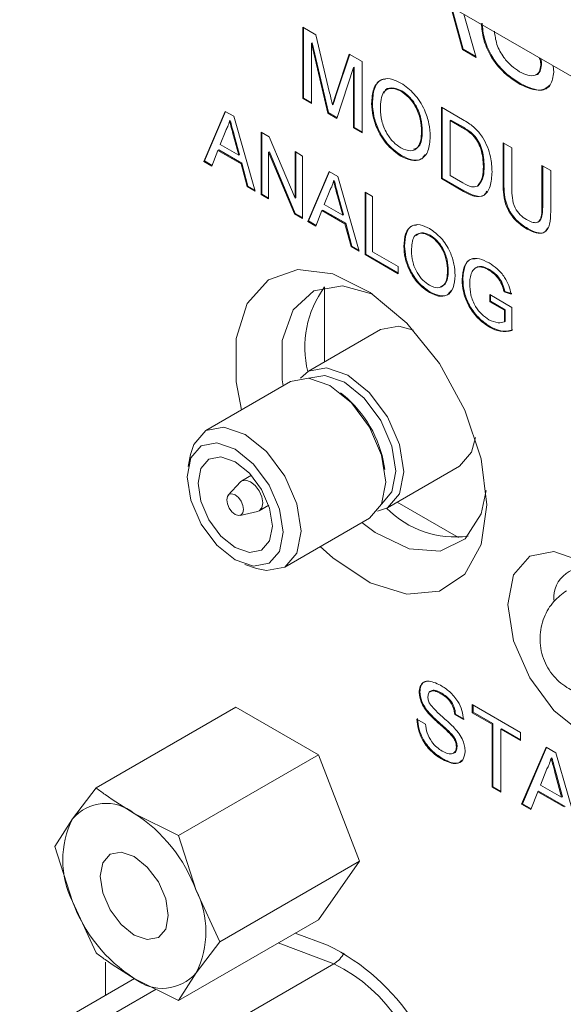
# Model space of a CAD drawing. Header units: millimetres. Extents: x 0 to 1727, y 0 to 1118.
# Tile 32 of 43: x 1395 to 1412, y 861 to 891. Entities that reach past the tile are written whole.
import ezdxf

# ---------------------------------------------------------------- set-up
doc = ezdxf.new("R2010")
doc.units = ezdxf.units.MM
doc.header["$LTSCALE"] = 2

msp = doc.modelspace()

# ---------------------------------------------------------------- linework, layer by layer
at = {"color": 7, "linetype": 'Continuous', "lineweight": 15}
for p, q in [((1270.757, 971.182), (1469.735, 856.314)), ((1472.13, 854.931), (1273.151, 969.799)), ((1408.559, 890.494), (1408.229, 891.718)), ((1408.583, 890.508), (1408.253, 891.731)), ((1408.604, 891.604), (1408.994, 890.243)), ((1403.555, 891.196), (1403.966, 890.958)), ((1403.555, 888.959), (1403.555, 891.196)), ((1403.579, 888.973), (1403.579, 891.182)), ((1403.966, 890.958), (1404.399, 889.139)), ((1403.852, 890.708), (1403.828, 890.694)), ((1404.342, 888.504), (1403.828, 890.694)), ((1403.828, 890.694), (1403.828, 888.801)), ((1404.366, 888.518), (1403.852, 890.708)), ((1408.583, 890.508), (1408.559, 890.494)), ((1408.994, 890.243), (1408.559, 890.494)), ((1408.985, 890.276), (1408.583, 890.508)), ((1404.582, 889.06), (1405.01, 890.356)), ((1404.605, 889.074), (1405.027, 890.346)), ((1405.01, 890.356), (1405.418, 890.12)), ((1405.418, 890.12), (1405.418, 887.883)), ((1405.145, 889.934), (1404.628, 888.339)), ((1405.169, 889.948), (1405.145, 889.934)), ((1405.145, 888.041), (1405.145, 889.934)), ((1405.169, 888.055), (1405.169, 889.948)), ((1411.042, 890.018), (1411.018, 890.005)), ((1411.408, 889.985), (1411.428, 889.791)), ((1406.661, 889.201), (1406.637, 889.187)), ((1410.397, 889.418), (1410.373, 889.405)), ((1403.579, 888.973), (1403.555, 888.959)), ((1403.828, 888.801), (1403.555, 888.959)), ((1403.828, 888.829), (1403.579, 888.973)), ((1404.605, 889.074), (1404.582, 889.06)), ((1404.51, 888.774), (1404.486, 888.76)), ((1405.74, 888.814), (1405.716, 888.8)), ((1407.901, 888.687), (1408.564, 888.304)), ((1407.901, 886.45), (1407.901, 888.687)), ((1407.925, 886.464), (1407.925, 888.673)), ((1400.451, 886.989), (1401.124, 888.558)), ((1400.475, 887.003), (1401.139, 888.55)), ((1401.124, 888.558), (1401.394, 888.403)), ((1401.283, 888.268), (1401.259, 888.255)), ((1401.394, 888.403), (1402.067, 886.057)), ((1404.366, 888.518), (1404.342, 888.504)), ((1404.628, 888.339), (1404.342, 888.504)), ((1404.635, 888.363), (1404.366, 888.518)), ((1408.198, 888.285), (1408.174, 888.271)), ((1408.174, 888.271), (1408.174, 886.55)), ((1408.567, 888.044), (1408.174, 888.271)), ((1408.591, 888.058), (1408.198, 888.285)), ((1401.143, 887.96), (1400.97, 887.518)), ((1405.169, 888.055), (1405.145, 888.041)), ((1405.418, 887.883), (1405.145, 888.041)), ((1405.418, 887.911), (1405.169, 888.055)), ((1408.591, 888.058), (1408.567, 888.044)), ((1401.408, 887.808), (1401.384, 887.794)), ((1401.549, 887.184), (1401.384, 887.794)), ((1401.572, 887.198), (1401.408, 887.808)), ((1402.248, 887.91), (1402.501, 887.764)), ((1402.248, 885.952), (1402.248, 887.91)), ((1402.272, 885.966), (1402.272, 887.896)), ((1402.501, 887.764), (1403.313, 885.834)), ((1407.304, 887.939), (1407.28, 887.925)), ((1408.911, 887.827), (1408.887, 887.813)), ((1400.898, 887.334), (1400.705, 886.843)), ((1400.922, 887.348), (1400.898, 887.334)), ((1401.621, 886.917), (1400.898, 887.334)), ((1401.644, 886.931), (1400.922, 887.348)), ((1400.97, 887.518), (1401.549, 887.184)), ((1409.838, 887.568), (1410.112, 887.411)), ((1409.838, 886.281), (1409.838, 887.568)), ((1409.862, 886.295), (1409.862, 887.555)), ((1410.112, 887.411), (1410.112, 886.138)), ((1401.572, 887.198), (1401.549, 887.184)), ((1402.511, 887.289), (1402.487, 887.275)), ((1403.299, 885.346), (1402.487, 887.275)), ((1402.487, 887.275), (1402.487, 885.814)), ((1403.323, 885.359), (1402.511, 887.289)), ((1403.313, 887.295), (1403.552, 887.157)), ((1403.313, 885.834), (1403.313, 887.295)), ((1403.337, 885.848), (1403.337, 887.281)), ((1403.552, 887.157), (1403.552, 885.2)), ((1406.659, 887.166), (1406.635, 887.152)), ((1400.475, 887.003), (1400.451, 886.989)), ((1400.705, 886.843), (1400.451, 886.989)), ((1400.714, 886.866), (1400.475, 887.003)), ((1401.644, 886.931), (1401.621, 886.917)), ((1401.813, 886.203), (1401.621, 886.917)), ((1401.837, 886.217), (1401.644, 886.931)), ((1409.242, 886.839), (1409.218, 886.825)), ((1411.055, 886.866), (1411.329, 886.708)), ((1411.055, 885.594), (1411.055, 886.866)), ((1411.079, 885.607), (1411.079, 886.852)), ((1403.711, 885.108), (1404.384, 886.677)), ((1403.735, 885.122), (1404.399, 886.668)), ((1404.384, 886.677), (1404.654, 886.521)), ((1404.654, 886.521), (1405.327, 884.175)), ((1407.925, 886.464), (1407.901, 886.45)), ((1408.595, 886.049), (1407.901, 886.45)), ((1408.619, 886.063), (1407.925, 886.464)), ((1408.174, 886.55), (1408.574, 886.32)), ((1411.329, 886.708), (1411.329, 885.421)), ((1401.837, 886.217), (1401.813, 886.203)), ((1402.067, 886.057), (1401.813, 886.203)), ((1402.058, 886.09), (1401.837, 886.217)), ((1404.543, 886.387), (1404.519, 886.373)), ((1409.055, 886.227), (1409.031, 886.214)), ((1409.862, 886.295), (1409.838, 886.281)), ((1402.272, 885.966), (1402.248, 885.952)), ((1402.487, 885.814), (1402.248, 885.952)), ((1402.487, 885.842), (1402.272, 885.966)), ((1403.337, 885.848), (1403.313, 885.834)), ((1404.403, 886.078), (1404.23, 885.637)), ((1404.667, 885.926), (1404.643, 885.912)), ((1404.808, 885.303), (1404.643, 885.912)), ((1404.832, 885.316), (1404.667, 885.926)), ((1405.508, 886.028), (1405.747, 885.89)), ((1405.508, 884.071), (1405.508, 886.028)), ((1405.532, 884.084), (1405.532, 886.014)), ((1405.747, 885.89), (1405.747, 884.158)), ((1408.619, 886.063), (1408.595, 886.049)), ((1404.23, 885.637), (1404.808, 885.303)), ((1411.079, 885.607), (1411.055, 885.594)), ((1403.323, 885.359), (1403.299, 885.346)), ((1403.552, 885.2), (1403.299, 885.346)), ((1403.552, 885.227), (1403.323, 885.359)), ((1404.158, 885.452), (1403.965, 884.961)), ((1404.182, 885.466), (1404.158, 885.452)), ((1404.88, 885.035), (1404.158, 885.452)), ((1404.904, 885.049), (1404.182, 885.466)), ((1404.832, 885.316), (1404.808, 885.303)), ((1403.735, 885.122), (1403.711, 885.108)), ((1403.965, 884.961), (1403.711, 885.108)), ((1403.974, 884.984), (1403.735, 885.122)), ((1404.904, 885.049), (1404.88, 885.035)), ((1405.073, 884.322), (1404.88, 885.035)), ((1405.097, 884.335), (1404.904, 885.049)), ((1410.612, 884.884), (1410.588, 884.87)), ((1407.555, 884.673), (1407.531, 884.659)), ((1405.097, 884.335), (1405.073, 884.322)), ((1405.327, 884.175), (1405.073, 884.322)), ((1405.317, 884.208), (1405.097, 884.335)), ((1406.748, 884.335), (1406.725, 884.321)), ((1405.532, 884.084), (1405.508, 884.071)), ((1406.551, 883.468), (1405.508, 884.071)), ((1406.551, 883.496), (1405.532, 884.084)), ((1405.747, 884.158), (1406.551, 883.694)), ((1406.551, 883.694), (1406.551, 883.468)), ((1408.118, 883.569), (1408.094, 883.555)), ((1409.415, 883.599), (1409.391, 883.585)), ((1404.24, 883.048), (1404.24, 880.703)), ((1408.574, 883.297), (1408.55, 883.284)), ((1407.553, 882.893), (1407.529, 882.879)), ((1409.419, 882.816), (1410.115, 882.415)), ((1409.419, 882.59), (1409.419, 882.816)), ((1409.443, 882.604), (1409.443, 882.802)), ((1409.892, 882.909), (1409.868, 882.896)), ((1410.087, 882.833), (1409.868, 882.896)), ((1410.111, 882.847), (1409.892, 882.909)), ((1409.443, 882.604), (1409.419, 882.59)), ((1409.876, 882.327), (1409.419, 882.59)), ((1409.899, 882.341), (1409.443, 882.604)), ((1410.115, 882.415), (1410.115, 881.691)), ((1409.899, 882.341), (1409.876, 882.327)), ((1409.876, 881.956), (1409.876, 882.327)), ((1409.899, 881.97), (1409.899, 882.341)), ((1409.438, 881.804), (1409.414, 881.79)), ((1409.899, 881.97), (1409.876, 881.956)), ((1405.997, 881.717), (1403.736, 880.412)), ((1403.174, 880.087), (1400.518, 878.554)), ((1404.829, 879.667), (1404.738, 879.74)), ((1400.041, 877.804), (1399.966, 877.426)), ((1401.945, 877.15), (1401.646, 876.977)), ((1406.127, 877.333), (1406.11, 877.448)), ((1406.208, 876.13), (1408.469, 877.435)), ((1401.602, 876.942), (1401.221, 876.53)), ((1406.52, 876.31), (1408.444, 875.199)), ((1401.589, 875.893), (1402.136, 876.017)), ((1402.188, 876.037), (1402.488, 876.21)), ((1402.99, 874.272), (1405.646, 875.805)), ((1401.737, 874.358), (1402.102, 874.233)), ((1407.23, 870.358), (1407.206, 870.344)), ((1407.913, 870.318), (1407.889, 870.304)), ((1397.075, 867.352), (1401.46, 869.884)), ((1404.046, 868.392), (1401.46, 869.884)), ((1408.87, 869.968), (1410.385, 869.093)), ((1408.87, 869.709), (1408.87, 869.968)), ((1408.894, 869.723), (1408.894, 869.954)), ((1407.131, 869.508), (1407.405, 869.351)), ((1407.516, 869.709), (1407.492, 869.696)), ((1408.347, 869.666), (1408.323, 869.652)), ((1408.597, 869.494), (1408.323, 869.652)), ((1408.621, 869.508), (1408.347, 869.666)), ((1408.894, 869.723), (1408.87, 869.709)), ((1409.491, 869.351), (1408.87, 869.709)), ((1409.515, 869.365), (1408.894, 869.723)), ((1409.515, 869.365), (1409.491, 869.351)), ((1409.491, 867.372), (1409.491, 869.351)), ((1409.515, 867.386), (1409.515, 869.365)), ((1409.788, 869.207), (1409.764, 869.193)), ((1410.385, 868.835), (1409.764, 869.193)), ((1409.764, 869.193), (1409.764, 867.214)), ((1410.385, 868.862), (1409.788, 869.207)), ((1408.191, 869.072), (1408.167, 869.058)), ((1410.385, 869.093), (1410.385, 868.835)), ((1408.397, 868.651), (1408.373, 868.637)), ((1410.418, 866.837), (1411.187, 868.63)), ((1410.442, 866.851), (1411.201, 868.622)), ((1411.187, 868.63), (1411.495, 868.452)), ((1399.661, 865.86), (1404.046, 868.392)), ((1405.339, 865.06), (1404.046, 868.392)), ((1407.967, 868.251), (1407.943, 868.237)), ((1411.365, 868.297), (1411.341, 868.283)), ((1411.495, 868.452), (1412.264, 865.771)), ((1411.209, 867.946), (1411.01, 867.441)), ((1411.507, 867.77), (1411.483, 867.756)), ((1411.672, 867.06), (1411.483, 867.756)), ((1411.696, 867.073), (1411.507, 867.77)), ((1397.075, 867.352), (1396.336, 866.379)), ((1409.515, 867.386), (1409.491, 867.372)), ((1409.764, 867.214), (1409.491, 867.372)), ((1409.764, 867.242), (1409.515, 867.386)), ((1411.01, 867.441), (1411.672, 867.06)), ((1410.928, 867.231), (1410.708, 866.67)), ((1410.952, 867.244), (1410.928, 867.231)), ((1411.754, 866.754), (1410.928, 867.231)), ((1411.778, 866.768), (1410.952, 867.244)), ((1411.696, 867.073), (1411.672, 867.06)), ((1410.442, 866.851), (1410.418, 866.837)), ((1410.708, 866.67), (1410.418, 866.837)), ((1410.717, 866.692), (1410.442, 866.851)), ((1396.336, 866.379), (1395.782, 865.513)), ((1399.661, 865.86), (1398.275, 866.553)), ((1400.214, 864.14), (1399.661, 865.86)), ((1395.782, 865.513), (1396.336, 863.794)), ((1400.953, 862.528), (1405.339, 865.06)), ((1404.046, 863.22), (1405.339, 865.06)), ((1400.953, 862.528), (1400.214, 864.14)), ((1396.336, 863.794), (1397.075, 862.181)), ((1399.661, 860.689), (1404.046, 863.22)), ((1404.335, 862.419), (1403.317, 862.8)), ((1400.214, 861.555), (1400.953, 862.528)), ((1404.531, 861.838), (1402.783, 862.491)), ((1397.377, 861.887), (1397.377, 860.852)), ((1404.531, 861.838), (1400.24, 859.361)), ((1399.661, 860.689), (1400.214, 861.555)), ((1398.285, 861.376), (1396.387, 860.281)), ((1398.275, 861.381), (1399.661, 860.689)), ((1398.957, 861.041), (1397.695, 860.312))]:
    msp.add_line(p, q, dxfattribs=at)
at = {"color": 7, "linetype": 'Continuous', "lineweight": 15, "flags": 128}
for points in [[(1401.635, 879.199), (1401.47, 880.08), (1401.47, 881.44), (1401.817, 882.539), (1402.481, 883.28), (1403.402, 883.597), (1404.498, 883.461), (1405.673, 882.884), (1406.821, 881.919), (1407.841, 880.65), (1408.642, 879.19), (1409.153, 877.67), (1409.329, 876.224), (1409.329, 876.224)], [(1405.755, 882.828), (1404.797, 883.088), (1403.906, 882.93), (1403.252, 882.338), (1402.907, 881.375), (1402.907, 880.146), (1402.937, 879.95)], [(1405.997, 881.717), (1406.564, 881.827), (1407.025, 881.701)], [(1403.488, 880.194), (1403.736, 880.412), (1404.303, 880.522), (1404.972, 880.29), (1405.641, 879.75), (1406.209, 878.985), (1406.587, 878.111), (1406.721, 877.262), (1406.587, 876.566), (1406.209, 876.13), (1405.895, 876.024)], [(1403.751, 880.197), (1404.246, 880.283), (1404.863, 880.069), (1405.479, 879.571), (1406.002, 878.866), (1406.352, 878.06), (1406.474, 877.277), (1406.352, 876.636), (1406.029, 876.25)], [(1403.174, 880.087), (1403.741, 880.198), (1404.41, 879.965), (1405.079, 879.425), (1405.646, 878.66), (1406.025, 877.786), (1406.158, 876.937)], [(1400.041, 877.804), (1400.139, 878.118), (1400.517, 878.554), (1401.085, 878.664), (1401.754, 878.431), (1402.423, 877.892), (1402.99, 877.127), (1403.369, 876.253), (1403.502, 875.404), (1403.369, 874.708), (1402.99, 874.272), (1402.423, 874.161), (1402.102, 874.233)], [(1401.438, 877.965), (1402.013, 877.501), (1402.5, 876.844), (1402.825, 876.093), (1402.94, 875.364), (1402.825, 874.766), (1402.5, 874.391), (1402.013, 874.297), (1401.438, 874.496), (1400.863, 874.96), (1400.376, 875.617), (1400.051, 876.368), (1399.936, 877.097), (1400.051, 877.695), (1400.376, 878.07), (1400.863, 878.164), (1401.438, 877.965)], [(1408.969, 878.333), (1408.848, 877.871), (1408.469, 877.435), (1408.469, 877.435)], [(1402.604, 875.558), (1402.515, 875.094), (1402.262, 874.803), (1401.884, 874.729), (1401.438, 874.884), (1400.992, 875.244), (1400.614, 875.754), (1400.361, 876.337), (1400.272, 876.903), (1400.361, 877.367), (1400.614, 877.658), (1400.992, 877.732), (1401.438, 877.577), (1401.884, 877.217), (1402.262, 876.706), (1402.515, 876.124), (1402.604, 875.558)], [(1401.602, 876.942), (1401.646, 876.977), (1401.77, 877.001), (1401.917, 876.95), (1402.064, 876.832), (1402.188, 876.664), (1402.271, 876.472), (1402.301, 876.285), (1402.271, 876.133), (1402.188, 876.037), (1402.136, 876.017)], [(1406.158, 876.937), (1406.025, 876.241), (1405.646, 875.805), (1405.646, 875.805)], [(1401.174, 876.383), (1401.194, 876.488), (1401.251, 876.554), (1401.337, 876.571), (1401.438, 876.536), (1401.539, 876.454), (1401.625, 876.338), (1401.682, 876.206), (1401.702, 876.078), (1401.682, 875.973), (1401.625, 875.907), (1401.539, 875.89), (1401.438, 875.925), (1401.337, 876.007), (1401.251, 876.123), (1401.194, 876.255), (1401.174, 876.383)], [(1405.409, 875.668), (1405.829, 875.353), (1406.889, 874.842), (1407.864, 874.773), (1408.647, 875.154), (1409.153, 875.942), (1409.311, 876.67)], [(1409.329, 876.224), (1409.153, 874.98), (1408.642, 874.05), (1407.841, 873.515), (1406.821, 873.424), (1405.673, 873.784), (1404.498, 874.564), (1404.107, 874.917)], [(1413.84, 868.828), (1413.215, 868.746), (1412.322, 869.056), (1411.428, 869.777), (1410.671, 870.799), (1410.165, 871.966), (1409.987, 873.1), (1410.165, 874.029), (1410.671, 874.612), (1411.428, 874.759), (1412.322, 874.449), (1413.215, 873.728), (1413.973, 872.706), (1414.479, 871.539), (1414.646, 870.673)], [(1398.275, 862.736), (1398.683, 862.595), (1399.029, 862.662), (1399.26, 862.928), (1399.341, 863.352), (1399.26, 863.87), (1399.029, 864.402), (1398.683, 864.869), (1398.275, 865.198), (1397.867, 865.339), (1397.522, 865.272), (1397.29, 865.006), (1397.209, 864.582), (1397.29, 864.064), (1397.522, 863.532), (1397.867, 863.066), (1398.275, 862.736)]]:
    msp.add_lwpolyline(points, dxfattribs=at)
at = {"color": 7, "linetype": 'Continuous', "lineweight": 15}
for centre, radius, start, end in [((1406.788, 881.171), 3.168, 143.5368, 194.0931), ((1402.503, 876.845), 3.657, 9.4904, 50.5041), ((1408.349, 878.265), 3.048, 224.7975, 277.3181), ((1412.366, 873.311), 0.94, 68.2117, 184.3268), ((1397.394, 865.474), 1.392, 50.7517, 139.467), ((1398.922, 865.086), 2.891, 153.4375, 206.5625), ((1395.654, 862.46), 4.86, 20.2271, 57.362), ((1397.628, 862.848), 2.891, 333.436, 26.564), ((1400.896, 865.474), 4.86, 200.2272, 237.3621), ((1401.349, 856.328), 6.784, 1.8975, 63.8861), ((1404.041, 862.625), 0.928, 301.9332, 331.0734), ((1402.267, 857.219), 5.144, 1.8976, 63.886), ((1399.156, 862.46), 1.392, 230.7519, 319.4673)]:
    msp.add_arc(centre, radius, start, end, dxfattribs=at)
for points, knots in [([(1410.373, 889.405), (1410.203, 889.512), (1409.866, 889.727), (1409.441, 890.253), (1409.201, 890.827), (1409.171, 891.15), (1409.155, 891.312)], [0, 0, 0, 0, 0.280813, 0.55956, 0.779618, 1, 1, 1, 1]), ([(1410.397, 889.418), (1410.227, 889.526), (1409.889, 889.741), (1409.464, 890.267), (1409.225, 890.841), (1409.195, 891.164), (1409.179, 891.326)], [0, 0, 0, 0, 0.280813, 0.55956, 0.779618, 1, 1, 1, 1]), ([(1409.565, 891.075), (1409.582, 890.938), (1409.615, 890.664), (1409.83, 890.26), (1410.094, 889.974), (1410.268, 889.859), (1410.355, 889.802)], [0, 0, 0, 0, 0.280632, 0.558678, 0.779192, 1, 1, 1, 1]), ([(1411.018, 890.005), (1411.017, 890.065), (1411.015, 890.141), (1410.978, 890.221), (1410.97, 890.238)], [0, 0, 0, 0, 0.797965, 1, 1, 1, 1]), ([(1411.042, 890.018), (1411.042, 890.079), (1411.042, 890.143), (1411.012, 890.211), (1411.01, 890.215)], [0, 0, 0, 0, 0.943563, 1, 1, 1, 1]), ([(1410.355, 889.802), (1410.442, 889.758), (1410.616, 889.67), (1410.84, 889.664), (1410.989, 889.785), (1411.008, 889.931), (1411.018, 890.005)], [0, 0, 0, 0, 0.280925, 0.560809, 0.780502, 1, 1, 1, 1]), ([(1410.852, 889.705), (1410.858, 889.705), (1410.925, 889.703), (1411.01, 889.806), (1411.031, 889.948), (1411.042, 890.018)], [0, 0, 0, 0, 0.044854, 0.522639, 1, 1, 1, 1]), ([(1405.716, 888.8), (1405.725, 888.963), (1405.744, 889.286), (1405.971, 889.563), (1406.294, 889.611), (1406.522, 889.501), (1406.636, 889.446)], [0, 0, 0, 0, 0.28057, 0.559575, 0.779564, 1, 1, 1, 1]), ([(1405.74, 888.814), (1405.75, 888.973), (1405.772, 889.291), (1405.945, 889.555), (1406.11, 889.565), (1406.149, 889.567)], [0, 0, 0, 0, 0.434842, 0.867257, 1, 1, 1, 1]), ([(1411.428, 889.791), (1411.405, 889.641), (1411.358, 889.341), (1410.964, 889.142), (1410.597, 889.305), (1410.373, 889.405)], [0, 0, 0, 0, 0.279941, 0.560082, 1, 1, 1, 1]), ([(1406.637, 889.187), (1406.529, 889.233), (1406.311, 889.324), (1406.013, 889.159), (1405.998, 888.836), (1405.989, 888.639)], [0, 0, 0, 0, 0.2801187, 0.5596476, 1, 1, 1, 1]), ([(1406.661, 889.201), (1406.556, 889.243), (1406.346, 889.327), (1406.13, 889.268), (1406.11, 889.143), (1406.107, 889.129)], [0, 0, 0, 0, 0.472208, 0.943421, 1, 1, 1, 1]), ([(1406.636, 889.446), (1406.778, 889.344), (1407.063, 889.141), (1407.377, 888.644), (1407.531, 888.165), (1407.546, 887.899), (1407.554, 887.765)], [0, 0, 0, 0, 0.279565, 0.558586, 0.779088, 1, 1, 1, 1]), ([(1407.28, 887.925), (1407.274, 888.051), (1407.261, 888.302), (1407.116, 888.694), (1406.886, 889.013), (1406.72, 889.129), (1406.637, 889.187)], [0, 0, 0, 0, 0.280794, 0.560065, 0.779978, 1, 1, 1, 1]), ([(1407.304, 887.939), (1407.298, 888.065), (1407.284, 888.316), (1407.139, 888.708), (1406.91, 889.027), (1406.744, 889.143), (1406.661, 889.201)], [0, 0, 0, 0, 0.280794, 0.560065, 0.779978, 1, 1, 1, 1]), ([(1411.316, 889.389), (1411.23, 889.321), (1410.997, 889.137), (1410.628, 889.31), (1410.397, 889.418)], [0, 0, 0, 0, 0.370583, 1, 1, 1, 1]), ([(1404.399, 889.139), (1404.416, 889.068), (1404.445, 888.941), (1404.474, 888.815), (1404.486, 888.76)], [0, 0, 0, 0, 0.55999, 1, 1, 1, 1]), ([(1404.486, 888.76), (1404.504, 888.816), (1404.535, 888.917), (1404.567, 889.016), (1404.582, 889.06)], [0, 0, 0, 0, 0.559989, 1, 1, 1, 1]), ([(1404.51, 888.774), (1404.528, 888.83), (1404.559, 888.931), (1404.591, 889.03), (1404.605, 889.074)], [0, 0, 0, 0, 0.559989, 1, 1, 1, 1]), ([(1406.635, 887.152), (1406.495, 887.252), (1406.215, 887.45), (1405.905, 887.935), (1405.744, 888.404), (1405.725, 888.668), (1405.716, 888.8)], [0, 0, 0, 0, 0.2796, 0.558767, 0.779311, 1, 1, 1, 1]), ([(1406.659, 887.166), (1406.519, 887.265), (1406.239, 887.464), (1405.929, 887.949), (1405.768, 888.418), (1405.749, 888.682), (1405.74, 888.814)], [0, 0, 0, 0, 0.2796, 0.558767, 0.779311, 1, 1, 1, 1]), ([(1405.989, 888.639), (1405.996, 888.515), (1406.009, 888.269), (1406.165, 887.887), (1406.39, 887.579), (1406.552, 887.467), (1406.634, 887.411)], [0, 0, 0, 0, 0.280657, 0.559886, 0.779852, 1, 1, 1, 1]), ([(1401.408, 887.808), (1401.384, 887.894), (1401.343, 888.047), (1401.301, 888.201), (1401.283, 888.268)], [0, 0, 0, 0, 0.560006, 1, 1, 1, 1]), ([(1408.564, 888.304), (1408.628, 888.267), (1408.743, 888.2), (1408.856, 888.113), (1408.906, 888.074)], [0, 0, 0, 0, 0.560171, 1, 1, 1, 1]), ([(1401.259, 888.255), (1401.243, 888.194), (1401.214, 888.086), (1401.165, 887.999), (1401.143, 887.96)], [0, 0, 0, 0, 0.559922, 1, 1, 1, 1]), ([(1401.384, 887.794), (1401.361, 887.88), (1401.319, 888.033), (1401.277, 888.187), (1401.259, 888.255)], [0, 0, 0, 0, 0.560006, 1, 1, 1, 1]), ([(1408.887, 887.813), (1408.828, 887.864), (1408.723, 887.954), (1408.615, 888.017), (1408.567, 888.044)], [0, 0, 0, 0, 0.559253, 1, 1, 1, 1]), ([(1408.911, 887.827), (1408.852, 887.878), (1408.747, 887.968), (1408.639, 888.03), (1408.591, 888.058)], [0, 0, 0, 0, 0.559253, 1, 1, 1, 1]), ([(1408.906, 888.074), (1408.963, 888.022), (1409.066, 887.929), (1409.15, 887.806), (1409.188, 887.752)], [0, 0, 0, 0, 0.559844, 1, 1, 1, 1]), ([(1406.634, 887.411), (1406.74, 887.365), (1406.952, 887.274), (1407.172, 887.403), (1407.269, 887.644), (1407.277, 887.831), (1407.28, 887.925)], [0, 0, 0, 0, 0.279103, 0.558196, 0.778808, 1, 1, 1, 1]), ([(1407.554, 887.765), (1407.541, 887.608), (1407.517, 887.295), (1407.291, 887.028), (1406.968, 886.997), (1406.746, 887.1), (1406.635, 887.152)], [0, 0, 0, 0, 0.280352, 0.559503, 0.779638, 1, 1, 1, 1]), ([(1407.029, 887.369), (1407.088, 887.389), (1407.213, 887.431), (1407.291, 887.661), (1407.3, 887.846), (1407.304, 887.939)], [0, 0, 0, 0, 0.308776, 0.653935, 1, 1, 1, 1]), ([(1409.218, 886.825), (1409.209, 887.008), (1409.197, 887.262), (1409.042, 887.619), (1408.939, 887.748), (1408.887, 887.813)], [0, 0, 0, 0, 0.55915, 0.780037, 1, 1, 1, 1]), ([(1409.242, 886.839), (1409.233, 887.022), (1409.221, 887.276), (1409.066, 887.633), (1408.963, 887.762), (1408.911, 887.827)], [0, 0, 0, 0, 0.55915, 0.780037, 1, 1, 1, 1]), ([(1409.188, 887.752), (1409.245, 887.651), (1409.359, 887.449), (1409.469, 887.066), (1409.483, 886.816), (1409.491, 886.663)], [0, 0, 0, 0, 0.2797651, 0.5599247, 1, 1, 1, 1]), ([(1407.388, 887.202), (1407.354, 887.151), (1407.265, 887.019), (1406.989, 887.016), (1406.769, 887.116), (1406.659, 887.166)], [0, 0, 0, 0, 0.238443, 0.619025, 1, 1, 1, 1]), ([(1409.031, 886.214), (1409.096, 886.3), (1409.212, 886.456), (1409.216, 886.712), (1409.218, 886.825)], [0, 0, 0, 0, 0.5574518, 1, 1, 1, 1]), ([(1409.055, 886.227), (1409.12, 886.314), (1409.236, 886.469), (1409.24, 886.726), (1409.242, 886.839)], [0, 0, 0, 0, 0.5574518, 1, 1, 1, 1]), ([(1409.491, 886.663), (1409.481, 886.505), (1409.462, 886.191), (1409.264, 885.884), (1408.93, 885.872), (1408.707, 885.99), (1408.595, 886.049)], [0, 0, 0, 0, 0.28084, 0.559951, 0.779066, 1, 1, 1, 1]), ([(1404.519, 886.373), (1404.503, 886.312), (1404.474, 886.204), (1404.425, 886.117), (1404.403, 886.078)], [0, 0, 0, 0, 0.559922, 1, 1, 1, 1]), ([(1404.643, 885.912), (1404.62, 885.998), (1404.578, 886.152), (1404.537, 886.305), (1404.519, 886.373)], [0, 0, 0, 0, 0.560006, 1, 1, 1, 1]), ([(1404.667, 885.926), (1404.644, 886.012), (1404.602, 886.166), (1404.561, 886.319), (1404.543, 886.387)], [0, 0, 0, 0, 0.560006, 1, 1, 1, 1]), ([(1408.574, 886.32), (1408.668, 886.265), (1408.835, 886.169), (1408.972, 886.2), (1409.031, 886.214)], [0, 0, 0, 0, 0.56186, 1, 1, 1, 1]), ([(1410.588, 884.87), (1410.465, 884.949), (1410.22, 885.106), (1409.93, 885.538), (1409.848, 885.944), (1409.841, 886.169), (1409.838, 886.281)], [0, 0, 0, 0, 0.2807291, 0.5579016, 0.7784025, 1, 1, 1, 1]), ([(1410.612, 884.884), (1410.489, 884.963), (1410.244, 885.12), (1409.954, 885.552), (1409.872, 885.958), (1409.865, 886.183), (1409.862, 886.295)], [0, 0, 0, 0, 0.2807291, 0.5579016, 0.7784025, 1, 1, 1, 1]), ([(1410.112, 886.138), (1410.112, 886.043), (1410.114, 885.854), (1410.186, 885.548), (1410.373, 885.297), (1410.502, 885.212), (1410.567, 885.169)], [0, 0, 0, 0, 0.281788, 0.560122, 0.779383, 1, 1, 1, 1]), ([(1409.331, 886.057), (1409.304, 886.01), (1409.229, 885.874), (1408.949, 885.892), (1408.729, 886.006), (1408.619, 886.063)], [0, 0, 0, 0, 0.211153, 0.603945, 1, 1, 1, 1]), ([(1410.567, 885.169), (1410.624, 885.139), (1410.737, 885.08), (1410.904, 885.052), (1411.055, 885.209), (1411.055, 885.435), (1411.055, 885.594)], [0, 0, 0, 0, 0.187553, 0.374233, 0.55972, 1, 1, 1, 1]), ([(1410.901, 885.09), (1410.906, 885.09), (1410.965, 885.082), (1411.072, 885.24), (1411.076, 885.456), (1411.079, 885.607)], [0, 0, 0, 0, 0.030878, 0.318141, 1, 1, 1, 1]), ([(1411.329, 885.421), (1411.327, 885.282), (1411.322, 885.005), (1411.16, 884.733), (1410.874, 884.723), (1410.684, 884.821), (1410.588, 884.87)], [0, 0, 0, 0, 0.281627, 0.55916, 0.778978, 1, 1, 1, 1]), ([(1406.725, 884.321), (1406.733, 884.463), (1406.75, 884.746), (1406.947, 884.988), (1407.23, 885.03), (1407.43, 884.934), (1407.53, 884.886)], [0, 0, 0, 0, 0.28057, 0.559575, 0.779562, 1, 1, 1, 1]), ([(1406.748, 884.335), (1406.758, 884.474), (1406.776, 884.753), (1406.933, 884.986), (1407.084, 884.994), (1407.124, 884.996)], [0, 0, 0, 0, 0.4247571, 0.8471432, 1, 1, 1, 1]), ([(1407.53, 884.886), (1407.654, 884.797), (1407.904, 884.619), (1408.178, 884.184), (1408.313, 883.765), (1408.326, 883.532), (1408.333, 883.415)], [0, 0, 0, 0, 0.279562, 0.558583, 0.779088, 1, 1, 1, 1]), ([(1411.237, 884.918), (1411.21, 884.864), (1411.145, 884.73), (1410.895, 884.741), (1410.706, 884.836), (1410.612, 884.884)], [0, 0, 0, 0, 0.252914, 0.625436, 1, 1, 1, 1]), ([(1407.531, 884.659), (1407.436, 884.699), (1407.246, 884.78), (1406.985, 884.634), (1406.972, 884.352), (1406.964, 884.18)], [0, 0, 0, 0, 0.280133, 0.559654, 1, 1, 1, 1]), ([(1407.555, 884.673), (1407.457, 884.717), (1407.278, 884.797), (1407.163, 884.705), (1407.111, 884.663)], [0, 0, 0, 0, 0.546488, 1, 1, 1, 1]), ([(1408.094, 883.555), (1408.088, 883.665), (1408.076, 883.885), (1407.949, 884.228), (1407.749, 884.507), (1407.604, 884.608), (1407.531, 884.659)], [0, 0, 0, 0, 0.280796, 0.56007, 0.779989, 1, 1, 1, 1]), ([(1408.118, 883.569), (1408.112, 883.679), (1408.1, 883.899), (1407.973, 884.242), (1407.773, 884.521), (1407.628, 884.622), (1407.555, 884.673)], [0, 0, 0, 0, 0.280796, 0.56007, 0.779989, 1, 1, 1, 1]), ([(1407.529, 882.879), (1407.406, 882.966), (1407.161, 883.139), (1406.89, 883.564), (1406.75, 883.974), (1406.733, 884.205), (1406.725, 884.321)], [0, 0, 0, 0, 0.279607, 0.558767, 0.779311, 1, 1, 1, 1]), ([(1407.553, 882.893), (1407.43, 882.98), (1407.185, 883.153), (1406.914, 883.577), (1406.774, 883.988), (1406.757, 884.219), (1406.748, 884.335)], [0, 0, 0, 0, 0.279607, 0.558767, 0.779311, 1, 1, 1, 1]), ([(1406.964, 884.18), (1406.969, 884.072), (1406.981, 883.856), (1407.118, 883.522), (1407.314, 883.252), (1407.456, 883.154), (1407.528, 883.105)], [0, 0, 0, 0, 0.280657, 0.559886, 0.779857, 1, 1, 1, 1]), ([(1408.55, 883.284), (1408.562, 883.425), (1408.587, 883.706), (1408.791, 883.952), (1409.093, 883.958), (1409.294, 883.859), (1409.395, 883.809)], [0, 0, 0, 0, 0.280345, 0.559309, 0.779318, 1, 1, 1, 1]), ([(1408.574, 883.297), (1408.587, 883.436), (1408.614, 883.711), (1408.772, 883.947), (1408.924, 883.941), (1408.96, 883.94)], [0, 0, 0, 0, 0.433516, 0.864895, 1, 1, 1, 1]), ([(1409.391, 883.585), (1409.328, 883.618), (1409.201, 883.683), (1409.037, 883.691), (1408.919, 883.626), (1408.874, 883.549), (1408.852, 883.51)], [0, 0, 0, 0, 0.280275, 0.559959, 0.779849, 1, 1, 1, 1]), ([(1409.415, 883.599), (1409.352, 883.631), (1409.226, 883.696), (1409.065, 883.709), (1408.995, 883.659), (1408.967, 883.64)], [0, 0, 0, 0, 0.376543, 0.752293, 1, 1, 1, 1]), ([(1409.395, 883.809), (1409.482, 883.752), (1409.656, 883.638), (1409.882, 883.384), (1410.026, 883.095), (1410.066, 882.92), (1410.087, 882.833)], [0, 0, 0, 0, 0.2804, 0.559851, 0.779462, 1, 1, 1, 1]), ([(1407.528, 883.105), (1407.621, 883.065), (1407.806, 882.985), (1407.999, 883.098), (1408.083, 883.309), (1408.09, 883.473), (1408.094, 883.555)], [0, 0, 0, 0, 0.2791077, 0.5581919, 0.7788079, 1, 1, 1, 1]), ([(1408.333, 883.415), (1408.322, 883.278), (1408.301, 883.004), (1408.103, 882.77), (1407.821, 882.743), (1407.626, 882.834), (1407.529, 882.879)], [0, 0, 0, 0, 0.280355, 0.559501, 0.779634, 1, 1, 1, 1]), ([(1407.877, 883.07), (1407.928, 883.087), (1408.038, 883.124), (1408.106, 883.326), (1408.114, 883.488), (1408.118, 883.569)], [0, 0, 0, 0, 0.308777, 0.653938, 1, 1, 1, 1]), ([(1408.852, 883.51), (1408.832, 883.451), (1408.795, 883.345), (1408.791, 883.214), (1408.789, 883.156)], [0, 0, 0, 0, 0.559776, 1, 1, 1, 1]), ([(1409.868, 882.896), (1409.849, 882.974), (1409.812, 883.129), (1409.646, 883.406), (1409.488, 883.518), (1409.391, 883.585)], [0, 0, 0, 0, 0.281608, 0.560894, 1, 1, 1, 1]), ([(1409.892, 882.909), (1409.873, 882.988), (1409.836, 883.143), (1409.67, 883.42), (1409.512, 883.531), (1409.415, 883.599)], [0, 0, 0, 0, 0.281608, 0.560894, 1, 1, 1, 1]), ([(1409.414, 881.79), (1409.285, 881.879), (1409.029, 882.056), (1408.725, 882.485), (1408.574, 882.921), (1408.558, 883.163), (1408.55, 883.284)], [0, 0, 0, 0, 0.2801935, 0.5590153, 0.77928, 1, 1, 1, 1]), ([(1409.438, 881.804), (1409.309, 881.893), (1409.053, 882.069), (1408.749, 882.499), (1408.598, 882.935), (1408.582, 883.176), (1408.574, 883.297)], [0, 0, 0, 0, 0.2801935, 0.5590153, 0.77928, 1, 1, 1, 1]), ([(1408.789, 883.156), (1408.794, 883.042), (1408.805, 882.814), (1408.946, 882.453), (1409.169, 882.183), (1409.319, 882.08), (1409.394, 882.028)], [0, 0, 0, 0, 0.280809, 0.559486, 0.779458, 1, 1, 1, 1]), ([(1408.203, 882.937), (1408.169, 882.887), (1408.089, 882.766), (1407.841, 882.761), (1407.649, 882.849), (1407.553, 882.893)], [0, 0, 0, 0, 0.258476, 0.629042, 1, 1, 1, 1]), ([(1409.394, 882.028), (1409.492, 881.985), (1409.668, 881.908), (1409.812, 881.941), (1409.876, 881.956)], [0, 0, 0, 0, 0.55944, 1, 1, 1, 1]), ([(1410.115, 881.691), (1409.996, 881.664), (1409.783, 881.617), (1409.527, 881.737), (1409.414, 881.79)], [0, 0, 0, 0, 0.559914, 1, 1, 1, 1]), ([(1410.139, 881.705), (1410.019, 881.678), (1409.807, 881.631), (1409.551, 881.751), (1409.438, 881.804)], [0, 0, 0, 0, 0.559914, 1, 1, 1, 1]), ([(1411.823, 873.532), (1411.686, 873.428), (1411.39, 873.204), (1411.088, 872.691), (1410.953, 872.061), (1411.061, 871.403), (1411.392, 870.836), (1411.838, 870.47), (1412.318, 870.264), (1412.629, 870.24), (1412.789, 870.227)], [0, 0, 0, 0, 0.111953, 0.239987, 0.378816, 0.525152, 0.664126, 0.798067, 0.89556, 1, 1, 1, 1]), ([(1407.206, 870.344), (1407.212, 870.409), (1407.225, 870.54), (1407.322, 870.665), (1407.532, 870.73), (1407.736, 870.635), (1407.878, 870.569)], [0, 0, 0, 0, 0.187029, 0.374122, 0.561145, 1, 1, 1, 1]), ([(1407.23, 870.358), (1407.237, 870.422), (1407.25, 870.551), (1407.328, 870.666), (1407.403, 870.684), (1407.429, 870.69)], [0, 0, 0, 0, 0.394592, 0.789317, 1, 1, 1, 1]), ([(1407.516, 869.709), (1407.472, 869.763), (1407.385, 869.87), (1407.261, 870.099), (1407.242, 870.26), (1407.23, 870.358)], [0, 0, 0, 0, 0.281459, 0.562276, 1, 1, 1, 1]), ([(1407.889, 870.304), (1407.837, 870.332), (1407.731, 870.389), (1407.592, 870.407), (1407.496, 870.341), (1407.485, 870.252), (1407.479, 870.207)], [0, 0, 0, 0, 0.281284, 0.560817, 0.780684, 1, 1, 1, 1]), ([(1407.913, 870.318), (1407.861, 870.345), (1407.757, 870.4), (1407.624, 870.426), (1407.577, 870.38), (1407.561, 870.365)], [0, 0, 0, 0, 0.401769, 0.801039, 1, 1, 1, 1]), ([(1407.878, 870.569), (1407.974, 870.506), (1408.166, 870.382), (1408.414, 870.098), (1408.566, 869.773), (1408.586, 869.587), (1408.597, 869.494)], [0, 0, 0, 0, 0.280805, 0.560153, 0.779877, 1, 1, 1, 1]), ([(1407.492, 869.696), (1407.448, 869.749), (1407.361, 869.856), (1407.237, 870.085), (1407.218, 870.246), (1407.206, 870.344)], [0, 0, 0, 0, 0.281459, 0.562276, 1, 1, 1, 1]), ([(1407.479, 870.207), (1407.482, 870.163), (1407.488, 870.086), (1407.53, 870.005), (1407.549, 869.969)], [0, 0, 0, 0, 0.559637, 1, 1, 1, 1]), ([(1408.323, 869.652), (1408.313, 869.725), (1408.292, 869.87), (1408.136, 870.143), (1407.983, 870.243), (1407.889, 870.304)], [0, 0, 0, 0, 0.281101, 0.560284, 1, 1, 1, 1]), ([(1408.347, 869.666), (1408.337, 869.739), (1408.316, 869.884), (1408.16, 870.157), (1408.007, 870.257), (1407.913, 870.318)], [0, 0, 0, 0, 0.281101, 0.560284, 1, 1, 1, 1]), ([(1407.549, 869.969), (1407.63, 869.875), (1407.766, 869.719), (1407.971, 869.549), (1408.143, 869.397), (1408.255, 869.285), (1408.31, 869.229)], [0, 0, 0, 0, 0.3384168, 0.55898, 0.7795372, 1, 1, 1, 1]), ([(1407.943, 868.237), (1407.83, 868.309), (1407.605, 868.452), (1407.321, 868.803), (1407.162, 869.185), (1407.142, 869.401), (1407.131, 869.508)], [0, 0, 0, 0, 0.280817, 0.559566, 0.779621, 1, 1, 1, 1]), ([(1407.967, 868.251), (1407.854, 868.323), (1407.629, 868.466), (1407.345, 868.817), (1407.186, 869.199), (1407.165, 869.415), (1407.155, 869.522)], [0, 0, 0, 0, 0.280817, 0.559566, 0.779621, 1, 1, 1, 1]), ([(1408.167, 869.058), (1408.09, 869.131), (1407.964, 869.25), (1407.785, 869.405), (1407.635, 869.542), (1407.54, 869.644), (1407.492, 869.696)], [0, 0, 0, 0, 0.33994, 0.560035, 0.78008, 1, 1, 1, 1]), ([(1408.191, 869.072), (1408.114, 869.145), (1407.988, 869.264), (1407.809, 869.419), (1407.659, 869.556), (1407.564, 869.658), (1407.516, 869.709)], [0, 0, 0, 0, 0.33994, 0.560035, 0.78008, 1, 1, 1, 1]), ([(1407.405, 869.351), (1407.416, 869.259), (1407.438, 869.077), (1407.581, 868.808), (1407.757, 868.616), (1407.873, 868.54), (1407.931, 868.502)], [0, 0, 0, 0, 0.280633, 0.558681, 0.779202, 1, 1, 1, 1]), ([(1408.31, 869.229), (1408.362, 869.17), (1408.464, 869.051), (1408.575, 868.849), (1408.637, 868.656), (1408.643, 868.548), (1408.646, 868.495)], [0, 0, 0, 0, 0.280379, 0.559907, 0.779861, 1, 1, 1, 1]), ([(1408.373, 868.637), (1408.37, 868.677), (1408.364, 868.758), (1408.293, 868.917), (1408.215, 869.005), (1408.167, 869.058)], [0, 0, 0, 0, 0.280095, 0.559968, 1, 1, 1, 1]), ([(1408.397, 868.651), (1408.394, 868.691), (1408.388, 868.772), (1408.317, 868.931), (1408.239, 869.018), (1408.191, 869.072)], [0, 0, 0, 0, 0.280095, 0.559968, 1, 1, 1, 1]), ([(1407.931, 868.502), (1407.989, 868.473), (1408.105, 868.414), (1408.255, 868.41), (1408.353, 868.491), (1408.367, 868.588), (1408.373, 868.637)], [0, 0, 0, 0, 0.280921, 0.56081, 0.7805, 1, 1, 1, 1]), ([(1408.27, 868.442), (1408.274, 868.442), (1408.319, 868.441), (1408.376, 868.509), (1408.39, 868.604), (1408.397, 868.651)], [0, 0, 0, 0, 0.044885, 0.522649, 1, 1, 1, 1]), ([(1408.646, 868.495), (1408.631, 868.395), (1408.6, 868.195), (1408.337, 868.062), (1408.092, 868.171), (1407.943, 868.237)], [0, 0, 0, 0, 0.279946, 0.56008, 1, 1, 1, 1]), ([(1408.553, 868.216), (1408.503, 868.178), (1408.355, 868.065), (1408.122, 868.177), (1407.967, 868.251)], [0, 0, 0, 0, 0.334932, 1, 1, 1, 1]), ([(1411.341, 868.283), (1411.323, 868.214), (1411.29, 868.09), (1411.233, 867.99), (1411.209, 867.946)], [0, 0, 0, 0, 0.559913, 1, 1, 1, 1]), ([(1411.483, 867.756), (1411.457, 867.854), (1411.409, 868.03), (1411.362, 868.206), (1411.341, 868.283)], [0, 0, 0, 0, 0.5599989, 1, 1, 1, 1]), ([(1411.507, 867.77), (1411.481, 867.868), (1411.433, 868.044), (1411.386, 868.219), (1411.365, 868.297)], [0, 0, 0, 0, 0.5599989, 1, 1, 1, 1]), ([(1398.275, 866.553), (1397.962, 866.745), (1397.543, 867.003), (1397.169, 867.282), (1397.075, 867.352)], [0, 0, 0, 0, 0.748334, 1, 1, 1, 1]), ([(1397.075, 862.181), (1397.169, 862.111), (1397.543, 861.832), (1397.962, 861.574), (1398.275, 861.381)], [0, 0, 0, 0, 0.251666, 1, 1, 1, 1])]:
    msp.add_open_spline(points, degree=3, knots=knots, dxfattribs=at)

doc.saveas('drawing.dxf')
